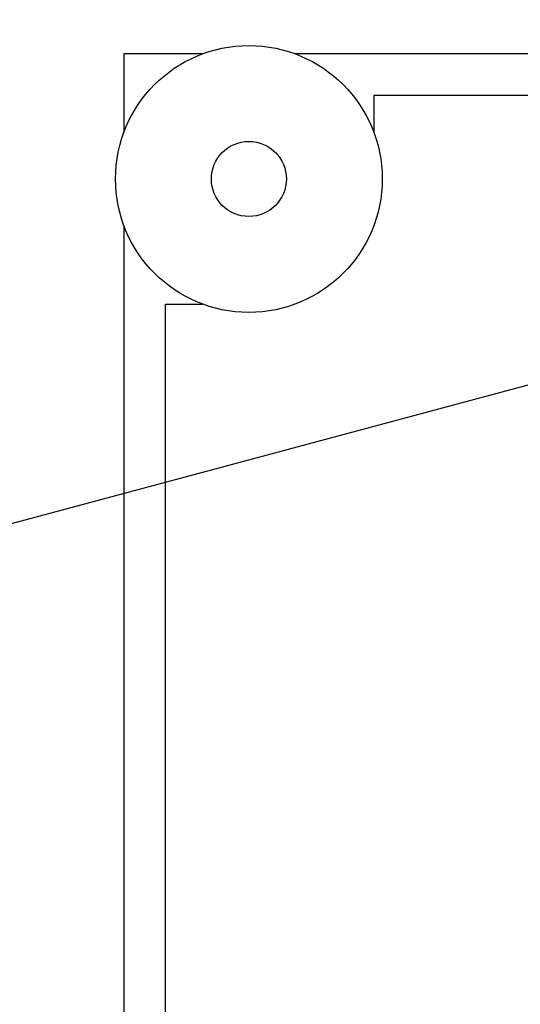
# Model space of a CAD drawing. Header units: millimetres. Extents: x -289 to 305, y -210 to 210.
# Tile 41 of 79: x -64.359 to -63.501, y 140.149 to 141.836. Entities that reach past the tile are written whole.
import ezdxf

# ---------------------------------------------------------------- set-up
doc = ezdxf.new("R2010")
doc.units = ezdxf.units.MM

# ---------------------------------------------------------------- blocks, each defined once
blk = doc.blocks.new('DTL0022')
at = {"color": 3, "linetype": 'Continuous'}
for p, q in [((-265.113556, -61), (-267, -61)), ((-267, -61), (-267, -62.886474)), ((-231.113556, -61), (-262.886444, -61)), ((-261, -62), (-261, -62.886474)), ((-233, -62), (-261, -62)), ((-267, -65.113525), (-267, -138.886474)), ((-266, -137), (-266, -67)), ((-266, -67), (-265.113556, -67))]:
    blk.add_line(p, q, dxfattribs=at)
for radius in [3.2, 0.9]:
    blk.add_circle((-264, -64), radius, dxfattribs=at)

msp = doc.modelspace()

# ---------------------------------------------------------------- linework, layer by layer
at = {"color": 7, "linetype": 'Continuous'}
msp.add_line((-45.1089, 146.1347), (-72.4841, 138.7996), dxfattribs=at)
msp.add_arc((-45.1089, 146.1347), 27.3409, 195, 165, dxfattribs=at)

# ---------------------------------------------------------------- block references
at = {"color": 7, "xscale": 0.071428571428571, "yscale": 0.071428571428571, "zscale": 0.071428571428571}
msp.add_blockref('DTL0022', (-45.1089, 146.1347), dxfattribs=at)

doc.saveas('drawing.dxf')
